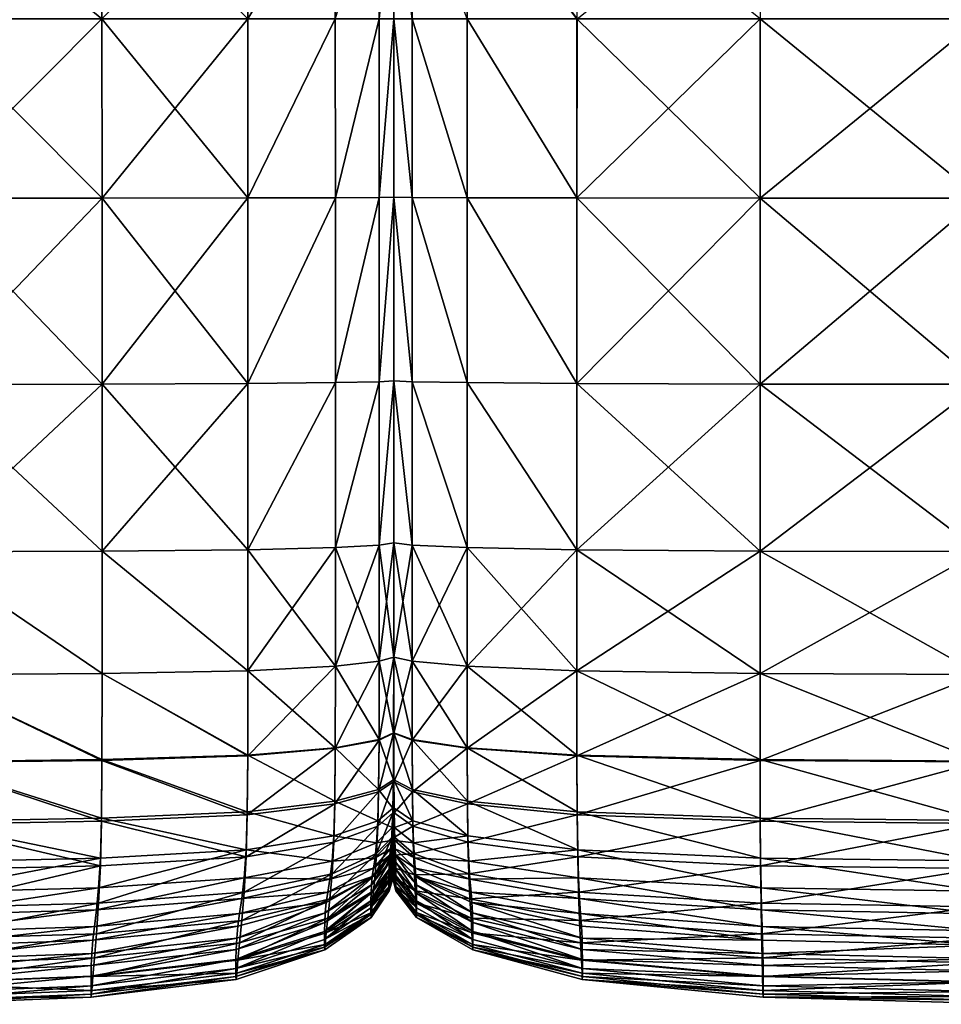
# Model space of a CAD drawing. Header units: centimetres. Extents: x -65 to 65, y -44 to 44.
# Tile 3 of 40: x -33 to -1, y -44 to -10. Entities that reach past the tile are written whole.
import ezdxf

# ---------------------------------------------------------------- set-up
doc = ezdxf.new("R2010")
doc.units = ezdxf.units.CM
doc.layers.get('0').update_dxf_attribs({"true_color": 0xc7c7c7})

msp = doc.modelspace()

# ---------------------------------------------------------------- meshes
at = {"color": 251, "true_color": 0x565656}
mesh = msp.add_polyface(dxfattribs=at)
corners = [(-36.42, -16.163, 42.977), (-36.42, -9.984, 42.697), (-42.825, -9.984, 42.615), (-36.421, -4.935, 42.005), (-42.81, -4.935, 41.93), (-36.42, -22.584, 42.892), (-42.833, -16.164, 42.892), (-25.235, -22.556, 41.93), (-25.237, -16.156, 42.005), (-30.262, -16.161, 42.697), (-30.261, -22.575, 42.615), (-30.266, -9.984, 42.429), (-25.241, -9.984, 41.763), (-30.273, -4.935, 41.763), (-25.249, -4.935, 41.164), (-36.424, -4.935, 3.189), (-36.422, -9.984, 2.987), (-42.826, -9.984, 3.008), (-36.42, -16.163, 2.905), (-42.833, -16.164, 2.926), (-25.253, -4.935, 3.435), (-25.242, -9.984, 3.261), (-30.267, -9.984, 3.067), (-30.262, -16.161, 2.987), (-25.237, -16.156, 3.189), (-30.277, -4.935, 3.261), (-30.261, -22.575, 3.008), (-25.235, -22.556, 3.208), (-36.42, -22.584, 2.926), (-22.22, -22.524, 40.789), (-20.712, -22.49, 39.534), (-20.713, -16.139, 39.58), (-22.221, -16.148, 40.85), (-20.21, -22.461, 38.508), (-20.21, -22.449, 38.051), (-20.21, -16.129, 38.079), (-20.21, -16.132, 38.541), (-20.212, -9.984, 38.434), (-20.21, -9.984, 37.99), (-20.21, -4.935, 37.768), (-20.215, -4.935, 38.167), (-20.716, -9.984, 39.432), (-22.225, -9.984, 40.653), (-20.722, -4.935, 39.066), (-22.233, -4.935, 40.165), (-20.21, -22.461, 38.508), (-20.211, -16.132, 4.199), (-20.212, -9.984, 4.231), (-20.209, -9.984, 4.36), (-20.714, -16.139, 3.896), (-20.717, -9.984, 3.94), (-20.216, -4.935, 4.308), (-20.21, -22.461, 4.207), (-20.21, -16.129, 4.334), (-20.712, -22.49, 3.907), (-22.222, -16.148, 3.526), (-22.22, -22.524, 3.541), (-22.227, -9.984, 3.584), (-22.236, -4.935, 3.726), (-20.724, -4.935, 4.046)]
mesh.append_faces([[corners[k] for k in face] for face in [(0, 1, 2), (1, 3, 4), (5, 0, 6), (7, 8, 9), (10, 9, 0), (11, 9, 8), (8, 12, 11), (13, 11, 12), (12, 14, 13), (11, 13, 3), (3, 1, 11), (9, 11, 1), (1, 0, 9), (15, 16, 17), (16, 18, 19), (20, 21, 22), (23, 22, 21), (21, 24, 23), (22, 23, 18), (18, 16, 22), (25, 22, 16), (26, 23, 24), (24, 27, 26), (28, 18, 23), (29, 30, 31), (31, 32, 29), (7, 29, 32), (32, 8, 7), (33, 34, 35), (35, 36, 33), (30, 33, 36), (36, 31, 30), (37, 38, 39), (39, 40, 37), (41, 37, 40), (37, 41, 31), (31, 36, 37), (38, 37, 36), (36, 35, 38), (42, 41, 43), (12, 42, 44), (44, 14, 12), (42, 12, 8), (8, 32, 42), (41, 42, 32), (32, 31, 41), (35, 34, 45), (46, 47, 48), (47, 46, 49), (49, 50, 47), (51, 47, 50), (52, 46, 53), (46, 52, 54), (54, 49, 46), (55, 56, 27), (27, 24, 55), (56, 55, 49), (49, 54, 56), (57, 55, 24), (24, 21, 57), (58, 57, 21), (59, 50, 57), (55, 57, 50), (50, 49, 55)]], dxfattribs={"vtx2": -1, "color": 251})
mesh = msp.add_polyface(dxfattribs=at)
corners = [(-7.589, -16.161, 2.987), (-7.59, -22.575, 3.008), (-13.9, -22.556, 3.208), (-13.898, -16.156, 3.189), (-0.018, -16.162, 2.92), (-0.018, -22.581, 2.941), (-7.584, -9.984, 3.067), (-13.892, -9.984, 3.261), (-7.575, -4.935, 3.261), (-0.016, -9.984, 3.002), (-13.891, -4.935, 41.164), (-13.897, -9.984, 41.763), (-7.589, -9.984, 42.429), (-7.59, -16.161, 42.697), (-13.899, -16.156, 42.005), (-0.019, -16.162, 42.928), (-0.019, -9.984, 42.651), (-7.586, -4.935, 41.763), (-7.59, -22.575, 42.615), (-13.9, -22.556, 41.93), (-0.018, -22.581, 42.843), (-17.686, -22.524, 3.541), (-19.579, -22.49, 3.907), (-19.577, -16.139, 3.896), (-17.684, -16.148, 3.526), (-20.21, -22.461, 4.207), (-19.579, -28.122, 3.965), (-20.21, -22.449, 4.34), (-20.21, -28.051, 4.249), (-20.21, -16.129, 4.334), (-20.209, -16.132, 4.199), (-20.206, -9.984, 4.231), (-20.209, -9.984, 4.36), (-20.208, -4.935, 4.425), (-19.572, -9.984, 3.94), (-20.2, -4.935, 4.308), (-17.677, -9.984, 3.584), (-17.665, -4.935, 3.726), (-20.21, -22.449, 38.051), (-20.21, -22.461, 38.508), (-20.21, -28.051, 38.353), (-20.21, -4.935, 37.768), (-20.21, -9.984, 37.99), (-20.208, -9.984, 38.434), (-20.21, -16.132, 38.541), (-20.21, -16.129, 38.079), (-19.578, -16.139, 39.58), (-19.576, -9.984, 39.432), (-20.206, -4.935, 38.167), (-20.21, -22.461, 38.508), (-20.21, -28.051, 38.353), (-19.579, -22.49, 39.534), (-17.685, -16.148, 40.85), (-17.686, -22.524, 40.789), (-17.682, -9.984, 40.653), (-17.676, -4.935, 40.165), (-19.571, -4.935, 39.066), (-20.211, -16.132, 4.199), (-20.21, -22.461, 4.207), (-20.21, -28.051, 4.249)]
mesh.append_faces([[corners[k] for k in face] for face in [(0, 1, 2), (2, 3, 0), (1, 0, 4), (4, 5, 1), (6, 0, 3), (3, 7, 6), (8, 6, 7), (0, 6, 9), (9, 4, 0), (10, 11, 12), (13, 12, 11), (11, 14, 13), (12, 13, 15), (15, 16, 12), (17, 12, 16), (18, 13, 14), (14, 19, 18), (13, 18, 20), (20, 15, 13), (21, 22, 23), (23, 24, 21), (2, 21, 24), (24, 3, 2), (25, 22, 26), (27, 25, 28), (25, 27, 29), (29, 30, 25), (22, 25, 30), (30, 23, 22), (31, 32, 33), (34, 31, 35), (31, 34, 23), (23, 30, 31), (32, 31, 30), (30, 29, 32), (7, 36, 37), (36, 7, 3), (3, 24, 36), (34, 36, 24), (24, 23, 34), (38, 39, 40), (41, 42, 43), (44, 43, 42), (42, 45, 44), (43, 44, 46), (46, 47, 43), (48, 43, 47), (49, 44, 45), (50, 49, 38), (44, 49, 51), (51, 46, 44), (52, 53, 19), (19, 14, 52), (53, 52, 46), (46, 51, 53), (54, 52, 14), (14, 11, 54), (55, 54, 11), (56, 47, 54), (52, 54, 47), (47, 46, 52), (32, 29, 57), (29, 27, 58), (59, 58, 27)]], dxfattribs={"vtx2": -1, "color": 251})
mesh = msp.add_polyface(dxfattribs=at)
corners = [(-42.836, -28.366, 3.05), (-36.42, -28.358, 3.035), (-36.42, -32.596, 3.216), (-42.836, -32.612, 3.226), (-36.424, -35.595, 3.471), (-30.261, -32.549, 3.289), (-30.261, -28.334, 3.113), (-25.235, -32.455, 3.461), (-25.235, -28.287, 3.303), (-25.242, -35.364, 3.687), (-30.267, -35.518, 3.537), (-36.42, -28.358, 42.492), (-36.42, -22.584, 42.892), (-42.836, -22.587, 42.813), (-30.261, -22.575, 42.615), (-30.261, -28.334, 42.227), (-25.235, -28.287, 41.581), (-25.235, -22.556, 41.93), (-30.262, -16.161, 42.697), (-36.42, -16.163, 42.977), (-36.42, -16.163, 2.905), (-36.42, -22.584, 2.926), (-42.836, -22.587, 2.945), (-30.261, -22.575, 3.008), (-25.235, -22.556, 3.208), (-30.262, -16.161, 2.987), (-36.424, -35.621, 40.902), (-36.42, -32.596, 41.824), (-42.836, -32.612, 41.779), (-42.836, -28.366, 42.425), (-25.242, -35.388, 40.188), (-25.235, -32.455, 41), (-30.261, -32.549, 41.581), (-30.267, -35.544, 40.687), (-20.21, -31.983, 38.094), (-20.21, -31.92, 37.707), (-20.211, -34.505, 37.361), (-22.22, -32.297, 3.747), (-22.22, -28.209, 3.618), (-20.712, -32.124, 4.062), (-20.712, -28.122, 3.965), (-20.717, -34.824, 4.213), (-22.226, -35.107, 3.937), (-20.21, -31.983, 4.32), (-20.21, -28.051, 4.249), (-20.21, -31.92, 4.434), (-20.211, -34.49, 4.538), (-20.213, -34.593, 4.438), (-22.22, -22.524, 40.789), (-22.22, -28.209, 40.505), (-20.712, -22.49, 39.534), (-20.712, -28.122, 39.321), (-20.21, -22.461, 38.508), (-20.21, -28.051, 38.353), (-20.21, -22.461, 4.207), (-20.712, -22.49, 3.907), (-22.22, -22.524, 3.541), (-20.712, -32.124, 38.966), (-20.21, -31.983, 38.094), (-20.717, -34.843, 38.442), (-20.213, -34.609, 37.693), (-22.22, -32.297, 40.031), (-22.226, -35.129, 39.357)]
mesh.append_faces([[corners[k] for k in face] for face in [(0, 1, 2), (3, 2, 4), (5, 2, 1), (1, 6, 5), (7, 5, 6), (6, 8, 7), (5, 7, 9), (2, 5, 10), (11, 12, 13), (14, 15, 16), (16, 17, 14), (18, 14, 17), (19, 12, 14), (15, 14, 12), (12, 11, 15), (20, 21, 22), (21, 1, 0), (6, 23, 24), (24, 8, 6), (23, 6, 1), (1, 21, 23), (25, 23, 21), (26, 27, 28), (27, 11, 29), (30, 31, 32), (15, 32, 31), (31, 16, 15), (32, 15, 11), (11, 27, 32), (33, 32, 27), (34, 35, 36), (37, 7, 8), (8, 38, 37), (39, 37, 38), (38, 40, 39), (37, 39, 41), (7, 37, 42), (43, 39, 40), (40, 44, 43), (43, 45, 46), (39, 43, 47), (48, 17, 16), (16, 49, 48), (50, 48, 49), (49, 51, 50), (52, 50, 51), (51, 53, 52), (54, 44, 40), (40, 55, 54), (56, 38, 8), (8, 24, 56), (38, 56, 55), (55, 40, 38), (57, 58, 53), (53, 51, 57), (58, 57, 59), (35, 58, 60), (61, 57, 51), (51, 49, 61), (31, 61, 49), (49, 16, 31), (61, 31, 30), (57, 61, 62)]], dxfattribs={"vtx2": -1, "color": 251})
mesh = msp.add_polyface(dxfattribs=at)
corners = [(-7.59, -22.575, 3.008), (-7.59, -28.334, 3.113), (-13.9, -28.287, 3.303), (-13.9, -22.556, 3.208), (-0.018, -22.581, 2.941), (-0.018, -28.35, 3.05), (-7.59, -32.549, 41.581), (-0.018, -32.581, 41.775), (-0.018, -28.35, 42.442), (-7.59, -28.334, 42.227), (-13.9, -32.455, 41), (-13.9, -28.287, 41.581), (-13.897, -35.388, 40.188), (-7.589, -35.544, 40.687), (-7.59, -32.549, 3.289), (-13.9, -32.455, 3.461), (-0.018, -32.581, 3.232), (-0.018, -35.569, 3.487), (-7.589, -35.518, 3.537), (-7.59, -22.575, 42.615), (-13.9, -22.556, 41.93), (-0.018, -22.581, 42.843), (-17.686, -22.524, 3.541), (-17.686, -28.209, 3.618), (-19.579, -22.49, 3.907), (-19.579, -28.122, 3.965), (-20.21, -28.051, 4.249), (-20.21, -22.461, 4.207), (-20.21, -28.02, 4.376), (-20.21, -22.449, 4.34), (-17.686, -32.297, 40.031), (-17.686, -28.209, 40.505), (-19.579, -32.124, 38.966), (-19.579, -28.122, 39.321), (-19.576, -34.843, 38.442), (-17.683, -35.129, 39.357), (-20.21, -31.983, 38.094), (-20.21, -28.051, 38.353), (-20.21, -31.92, 37.707), (-20.21, -28.02, 37.922), (-20.209, -34.609, 37.693), (-20.21, -31.92, 4.434), (-20.21, -31.983, 4.32), (-20.21, -28.051, 4.249), (-20.21, -28.051, 38.353), (-20.21, -22.449, 38.051), (-20.21, -31.983, 4.32), (-19.579, -32.124, 4.062), (-19.576, -34.824, 4.213), (-20.209, -34.593, 4.438), (-20.211, -34.49, 4.538), (-17.686, -32.297, 3.747), (-13.897, -35.364, 3.687), (-17.683, -35.107, 3.937), (-20.21, -22.461, 38.508), (-19.579, -22.49, 39.534), (-17.686, -22.524, 40.789), (-20.21, -31.983, 38.094)]
mesh.append_faces([[corners[k] for k in face] for face in [(0, 1, 2), (2, 3, 0), (1, 0, 4), (4, 5, 1), (6, 7, 8), (8, 9, 6), (10, 6, 9), (9, 11, 10), (6, 10, 12), (7, 6, 13), (14, 15, 2), (2, 1, 14), (16, 14, 1), (1, 5, 16), (14, 16, 17), (15, 14, 18), (9, 19, 20), (20, 11, 9), (19, 9, 8), (8, 21, 19), (22, 3, 2), (2, 23, 22), (24, 22, 23), (23, 25, 24), (25, 26, 27), (26, 28, 29), (30, 10, 11), (11, 31, 30), (32, 30, 31), (31, 33, 32), (30, 32, 34), (10, 30, 35), (36, 32, 33), (33, 37, 36), (38, 36, 37), (37, 39, 38), (32, 36, 40), (41, 42, 43), (43, 28, 41), (44, 39, 45), (46, 41, 28), (28, 26, 46), (47, 46, 26), (26, 25, 47), (46, 47, 48), (41, 46, 49), (49, 50, 41), (51, 47, 25), (25, 23, 51), (15, 51, 23), (23, 2, 15), (51, 15, 52), (47, 51, 53), (45, 39, 37), (54, 37, 33), (33, 55, 54), (56, 31, 11), (11, 20, 56), (31, 56, 55), (55, 33, 31), (29, 28, 43), (57, 38, 39), (39, 44, 57)]], dxfattribs={"vtx2": -1, "color": 251})
mesh = msp.add_polyface(dxfattribs=at)
corners = [(-20.717, -34.824, 4.213), (-22.226, -35.107, 3.937), (-22.22, -32.297, 3.747), (-20.213, -34.593, 4.438), (-20.712, -32.124, 4.062), (-20.22, -36.219, 4.624), (-20.212, -36.072, 4.71), (-20.216, -37.006, 4.97), (-20.236, -37.197, 4.899), (-20.73, -36.549, 4.433), (-20.757, -37.626, 4.738), (-22.244, -36.953, 4.199), (-22.279, -38.151, 4.541), (-25.261, -37.32, 3.986), (-25.242, -35.364, 3.687), (-20.324, -39.266, 32.347), (-20.236, -38.923, 32.285), (-20.229, -38.509, 33.816), (-20.293, -38.81, 33.919), (-20.262, -38.187, 35.24), (-20.222, -37.934, 35.087), (-20.216, -37.156, 36.095), (-20.236, -37.358, 36.306), (-20.802, -38.756, 35.585), (-20.757, -37.813, 36.778), (-20.855, -39.487, 34.152), (-22.337, -39.452, 36.007), (-22.279, -38.368, 37.356), (-25.3, -38.628, 4.362), (-22.337, -39.018, 4.973), (-20.802, -38.383, 5.142), (-20.855, -38.902, 5.665), (-20.262, -37.864, 5.281), (-20.222, -37.633, 5.342), (-20.229, -38.036, 5.84), (-20.293, -38.302, 5.786), (-20.324, -38.592, 6.431), (-20.236, -38.294, 6.478), (-20.242, -38.489, 7.271), (-20.349, -38.815, 7.232), (-20.909, -39.263, 6.326), (-25.3, -38.873, 37.881), (-22.244, -37.04, 38.469), (-20.73, -36.624, 37.721), (-20.717, -34.843, 38.442), (-22.226, -35.129, 39.357), (-25.261, -37.418, 39.148), (-20.22, -36.283, 37.11), (-20.212, -36.132, 36.838), (-20.211, -34.505, 37.361), (-20.213, -34.609, 37.693), (-20.21, -31.983, 38.094), (-25.242, -35.388, 40.188), (-22.22, -32.297, 40.031), (-20.712, -32.124, 38.966), (-20.365, -39.052, 8.203), (-20.246, -38.702, 8.234)]
mesh.append_faces([[corners[k] for k in face] for face in [(0, 1, 2), (3, 0, 4), (5, 6, 7), (7, 8, 5), (9, 5, 8), (8, 10, 9), (5, 9, 0), (0, 3, 5), (6, 5, 3), (11, 9, 10), (10, 12, 11), (13, 11, 12), (14, 1, 11), (9, 11, 1), (1, 0, 9), (15, 16, 17), (17, 18, 15), (19, 20, 21), (21, 22, 19), (23, 19, 22), (22, 24, 23), (19, 23, 25), (25, 18, 19), (20, 19, 18), (18, 17, 20), (26, 23, 24), (24, 27, 26), (28, 12, 29), (30, 29, 12), (12, 10, 30), (29, 30, 31), (32, 30, 10), (10, 8, 32), (33, 32, 8), (8, 7, 33), (32, 33, 34), (34, 35, 32), (30, 32, 35), (35, 31, 30), (36, 37, 38), (38, 39, 36), (40, 36, 39), (36, 40, 31), (31, 35, 36), (37, 36, 35), (35, 34, 37), (41, 27, 42), (43, 42, 27), (27, 24, 43), (42, 43, 44), (44, 45, 42), (46, 42, 45), (47, 43, 24), (24, 22, 47), (48, 47, 22), (22, 21, 48), (49, 50, 47), (43, 47, 50), (50, 44, 43), (44, 50, 51), (52, 45, 53), (45, 44, 54), (55, 39, 38), (38, 56, 55)]], dxfattribs={"vtx2": -1, "color": 251})
mesh = msp.add_polyface(dxfattribs=at)
corners = [(-19.576, -34.843, 38.442), (-17.683, -35.129, 39.357), (-17.686, -32.297, 40.031), (-20.211, -34.505, 37.361), (-20.209, -34.609, 37.693), (-20.21, -31.983, 38.094), (-19.579, -32.124, 38.966), (-20.205, -36.283, 37.11), (-20.212, -36.132, 36.838), (-20.216, -37.156, 36.095), (-20.198, -37.358, 36.306), (-19.569, -36.624, 37.721), (-19.554, -37.813, 36.778), (-17.673, -37.04, 38.469), (-17.655, -38.368, 37.356), (-20.14, -39.052, 8.203), (-20.246, -38.702, 8.234), (-20.242, -38.489, 7.271), (-20.147, -38.815, 7.232), (-20.137, -39.291, 9.378), (-20.247, -38.921, 9.4), (-20.211, -34.49, 4.538), (-20.213, -34.593, 4.438), (-20.21, -31.983, 4.32), (-20.212, -36.072, 4.71), (-19.53, -38.756, 35.585), (-17.623, -39.452, 36.007), (-20.187, -38.187, 35.24), (-20.222, -37.934, 35.087), (-20.229, -38.509, 33.816), (-20.173, -38.81, 33.919), (-20.236, -38.923, 32.285), (-19.569, -36.549, 4.433), (-17.673, -36.953, 4.199), (-17.655, -38.151, 4.541), (-19.554, -37.626, 4.738), (-19.576, -34.824, 4.213), (-17.683, -35.107, 3.937), (-20.205, -36.219, 4.624), (-20.198, -37.197, 4.899), (-20.216, -37.006, 4.97), (-20.209, -34.593, 4.438), (-20.21, -31.983, 4.32), (-19.579, -32.124, 4.062), (-20.22, -36.283, 37.11), (-20.213, -34.609, 37.693), (-20.21, -31.92, 37.707), (-20.159, -38.592, 6.431), (-20.236, -38.294, 6.478), (-20.173, -38.302, 5.786), (-20.229, -38.036, 5.84), (-19.5, -38.902, 5.665), (-19.47, -39.263, 6.326), (-20.187, -37.864, 5.281), (-20.222, -37.633, 5.342), (-19.53, -38.383, 5.142), (-17.623, -39.018, 4.973)]
mesh.append_faces([[corners[k] for k in face] for face in [(0, 1, 2), (3, 4, 5), (4, 0, 6), (7, 8, 9), (9, 10, 7), (11, 7, 10), (10, 12, 11), (7, 11, 0), (0, 4, 7), (8, 7, 4), (4, 3, 8), (13, 11, 12), (12, 14, 13), (11, 13, 1), (1, 0, 11), (15, 16, 17), (17, 18, 15), (19, 20, 16), (21, 22, 23), (22, 21, 24), (25, 26, 14), (14, 12, 25), (27, 25, 12), (12, 10, 27), (28, 27, 10), (10, 9, 28), (27, 28, 29), (29, 30, 27), (25, 27, 30), (30, 29, 31), (32, 33, 34), (34, 35, 32), (33, 32, 36), (36, 37, 33), (38, 32, 35), (35, 39, 38), (24, 38, 39), (39, 40, 24), (38, 24, 21), (21, 41, 38), (32, 38, 41), (41, 36, 32), (36, 41, 42), (37, 36, 43), (44, 8, 3), (45, 3, 46), (47, 18, 17), (17, 48, 47), (49, 47, 48), (48, 50, 49), (47, 49, 51), (51, 52, 47), (18, 47, 52), (53, 49, 50), (50, 54, 53), (39, 53, 54), (54, 40, 39), (53, 39, 35), (35, 55, 53), (49, 53, 55), (55, 51, 49), (51, 55, 56), (34, 56, 55), (55, 35, 34)]], dxfattribs={"vtx2": -1, "color": 251})
mesh = msp.add_polyface(dxfattribs=at)
corners = [(-30.284, -37.54, 3.858), (-25.261, -37.32, 3.986), (-25.3, -38.628, 4.362), (-30.319, -38.915, 4.254), (-30.267, -35.518, 3.537), (-25.242, -35.364, 3.687), (-30.261, -32.549, 3.289), (-30.378, -40.463, 36.62), (-25.364, -40.084, 36.39), (-25.3, -38.873, 37.881), (-30.319, -39.176, 38.196), (-30.448, -41.519, 34.849), (-25.442, -41.067, 34.694), (-30.577, -42.999, 30.212), (-25.584, -42.434, 30.164), (-25.519, -41.84, 32.814), (-30.519, -42.354, 32.907), (-25.642, -43.1, 21.501), (-25.622, -42.883, 26.161), (-30.613, -43.48, 26.183), (-25.584, -41.258, 6.933), (-25.622, -41.673, 7.969), (-30.613, -42.197, 7.922), (-25.642, -42.06, 9.213), (-30.63, -42.614, 9.18), (-25.648, -42.406, 10.689), (-30.636, -42.984, 10.67), (-25.648, -42.717, 13.034), (-30.636, -43.313, 13.026), (-30.284, -37.645, 39.555), (-25.261, -37.418, 39.148), (-30.267, -35.544, 40.687), (-25.242, -35.388, 40.188), (-30.261, -32.549, 41.581), (-22.226, -35.107, 3.937), (-25.235, -32.455, 3.461), (-22.279, -38.151, 4.541), (-22.244, -36.953, 4.199), (-22.478, -40.982, 32.658), (-22.537, -41.493, 30.084), (-22.408, -40.315, 34.436), (-22.337, -39.452, 36.007), (-22.279, -38.368, 37.356), (-22.595, -41.98, 16.883), (-25.648, -42.996, 16.882), (-22.595, -41.724, 13.049), (-22.59, -42.079, 21.487), (-22.337, -39.018, 4.973), (-25.364, -39.595, 4.819), (-22.408, -39.635, 5.518), (-25.442, -40.301, 5.383), (-25.519, -40.828, 6.08), (-22.478, -40.083, 6.197), (-22.537, -40.444, 7.033), (-22.244, -37.04, 38.469), (-22.226, -35.129, 39.357), (-30.378, -39.941, 4.727), (-30.448, -40.701, 5.303), (-30.519, -41.275, 6.009), (-30.577, -41.747, 6.873), (-22.595, -41.444, 10.723), (-22.59, -41.137, 9.268), (-22.572, -40.799, 8.047), (-30.636, -43.606, 16.882), (-30.63, -43.712, 21.51), (-22.572, -41.887, 26.124)]
mesh.append_faces([[corners[k] for k in face] for face in [(0, 1, 2), (2, 3, 0), (1, 0, 4), (4, 5, 1), (5, 4, 6), (7, 8, 9), (9, 10, 7), (11, 12, 8), (13, 14, 15), (16, 15, 12), (17, 18, 19), (18, 14, 13), (20, 21, 22), (21, 23, 24), (23, 25, 26), (25, 27, 28), (29, 10, 9), (9, 30, 29), (31, 29, 30), (30, 32, 31), (33, 31, 32), (34, 5, 35), (36, 2, 1), (37, 1, 5), (38, 15, 14), (14, 39, 38), (15, 38, 40), (40, 12, 15), (8, 41, 42), (42, 9, 8), (41, 8, 12), (12, 40, 41), (43, 44, 27), (27, 45, 43), (44, 43, 46), (46, 17, 44), (47, 48, 2), (48, 47, 49), (49, 50, 48), (51, 52, 53), (53, 20, 51), (52, 51, 50), (50, 49, 52), (54, 30, 9), (55, 32, 30), (56, 3, 2), (2, 48, 56), (48, 50, 57), (50, 51, 58), (51, 20, 59), (60, 45, 27), (27, 25, 60), (61, 60, 25), (25, 23, 61), (62, 61, 23), (23, 21, 62), (53, 62, 21), (21, 20, 53), (27, 44, 63), (44, 17, 64), (65, 39, 14), (14, 18, 65), (46, 65, 18), (18, 17, 46)]], dxfattribs={"vtx2": -1, "color": 251})
mesh = msp.add_polyface(dxfattribs=at)
corners = [(-7.583, -37.645, 39.555), (-13.888, -37.418, 39.148), (-13.871, -38.873, 37.881), (-7.589, -35.544, 40.687), (-13.897, -35.388, 40.188), (-7.556, -39.941, 4.727), (-13.841, -39.595, 4.819), (-13.871, -38.628, 4.362), (-7.536, -40.701, 5.303), (-13.806, -40.301, 5.383), (-7.499, -41.747, 6.873), (-13.741, -41.258, 6.933), (-13.771, -40.828, 6.08), (-7.516, -41.275, 6.009), (-7.573, -39.176, 38.196), (-13.841, -40.084, 36.39), (-7.556, -40.463, 36.62), (-13.806, -41.067, 34.694), (-7.516, -42.354, 32.907), (-13.771, -41.84, 32.814), (-13.741, -42.434, 30.164), (-7.536, -41.519, 34.849), (-7.499, -42.999, 30.212), (-13.723, -42.883, 26.161), (-7.489, -43.48, 26.183), (-13.715, -43.1, 21.501), (-7.573, -38.915, 4.254), (-13.888, -37.32, 3.986), (-7.583, -37.54, 3.858), (-13.897, -35.364, 3.687), (-7.589, -35.518, 3.537), (-13.9, -32.455, 3.461), (-17.683, -35.129, 39.357), (-13.9, -32.455, 41), (-17.673, -37.04, 38.469), (-17.655, -38.368, 37.356), (-17.485, -41.444, 10.723), (-13.712, -42.406, 10.689), (-13.712, -42.717, 13.034), (-17.485, -41.724, 13.049), (-19.421, -40.385, 10.759), (-17.489, -41.137, 9.268), (-13.715, -42.06, 9.213), (-13.723, -41.673, 7.969), (-17.498, -40.799, 8.047), (-17.517, -40.444, 7.033), (-17.623, -39.452, 36.007), (-17.586, -40.315, 34.436), (-17.548, -40.982, 32.658), (-17.517, -41.493, 30.084), (-17.498, -41.887, 26.124), (-17.489, -42.079, 21.487), (-17.673, -36.953, 4.199), (-17.655, -38.151, 4.541), (-17.683, -35.107, 3.937), (-17.686, -32.297, 3.747), (-7.482, -42.984, 10.67), (-7.483, -42.614, 9.18), (-7.489, -42.197, 7.922), (-17.623, -39.018, 4.973), (-17.586, -39.635, 5.518), (-17.548, -40.083, 6.197), (-13.712, -42.996, 16.882), (-7.482, -43.606, 16.882), (-17.485, -41.98, 16.883), (-19.421, -40.862, 16.883)]
mesh.append_faces([[corners[k] for k in face] for face in [(0, 1, 2), (3, 4, 1), (5, 6, 7), (8, 9, 6), (10, 11, 12), (13, 12, 9), (14, 2, 15), (16, 15, 17), (18, 19, 20), (21, 17, 19), (22, 20, 23), (24, 23, 25), (26, 7, 27), (28, 27, 29), (30, 29, 31), (32, 4, 33), (1, 34, 35), (35, 2, 1), (34, 1, 4), (4, 32, 34), (36, 37, 38), (38, 39, 36), (40, 36, 39), (37, 36, 41), (41, 42, 37), (43, 44, 45), (45, 11, 43), (44, 43, 42), (42, 41, 44), (46, 15, 2), (2, 35, 46), (15, 46, 47), (47, 17, 15), (19, 48, 49), (49, 20, 19), (48, 19, 17), (17, 47, 48), (50, 23, 20), (20, 49, 50), (23, 50, 51), (51, 25, 23), (52, 27, 7), (7, 53, 52), (27, 52, 54), (54, 29, 27), (29, 54, 55), (38, 37, 56), (37, 42, 57), (42, 43, 58), (43, 11, 10), (59, 53, 7), (7, 6, 59), (60, 59, 6), (6, 9, 60), (61, 60, 9), (9, 12, 61), (45, 61, 12), (12, 11, 45), (25, 62, 63), (64, 39, 38), (38, 62, 64), (51, 64, 62), (62, 25, 51), (39, 64, 65)]], dxfattribs={"vtx2": -1, "color": 251})
mesh = msp.add_polyface(dxfattribs=at)
corners = [(-13.871, -38.873, 37.881), (-7.573, -39.176, 38.196), (-7.583, -37.645, 39.555), (-0.019, -37.72, 39.691), (-0.019, -39.277, 38.301), (-0.018, -35.596, 40.854), (-7.589, -35.544, 40.687), (-13.888, -37.418, 39.148), (-13.897, -35.388, 40.188), (-7.59, -32.549, 41.581), (-0.018, -32.581, 41.775), (-13.871, -38.628, 4.362), (-7.573, -38.915, 4.254), (-7.556, -39.941, 4.727), (-0.02, -40.056, 4.696), (-0.019, -39.01, 4.218), (-0.021, -40.834, 5.276), (-7.536, -40.701, 5.303), (-13.841, -39.595, 4.819), (-7.516, -41.275, 6.009), (-0.022, -41.425, 5.986), (-0.023, -41.91, 6.853), (-7.499, -41.747, 6.873), (-13.771, -40.828, 6.08), (-13.806, -40.301, 5.383), (-7.556, -40.463, 36.62), (-0.02, -40.59, 36.697), (-13.841, -40.084, 36.39), (-13.806, -41.067, 34.694), (-7.536, -41.519, 34.849), (-0.021, -41.669, 34.901), (-13.741, -42.434, 30.164), (-7.499, -42.999, 30.212), (-7.516, -42.354, 32.907), (-0.022, -42.526, 32.938), (-0.023, -43.187, 30.228), (-13.771, -41.84, 32.814), (-7.489, -43.48, 26.183), (-0.023, -43.68, 26.191), (-13.723, -42.883, 26.161), (-13.715, -43.1, 21.501), (-7.483, -43.712, 21.51), (-0.023, -43.916, 21.513), (-7.583, -37.54, 3.858), (-0.019, -37.614, 3.815), (-13.888, -37.32, 3.986), (-13.897, -35.364, 3.687), (-7.589, -35.518, 3.537), (-0.018, -35.569, 3.487), (-7.59, -32.549, 3.289), (-7.482, -42.984, 10.67), (-7.482, -43.313, 13.026), (-13.712, -42.717, 13.034), (-7.483, -42.614, 9.18), (-13.712, -42.406, 10.689), (-0.023, -42.798, 9.169), (-0.023, -43.177, 10.663), (-0.023, -43.512, 13.023), (-7.489, -42.197, 7.922), (-13.715, -42.06, 9.213), (-13.723, -41.673, 7.969), (-0.023, -42.372, 7.907), (-7.482, -43.606, 16.882), (-13.712, -42.996, 16.882), (-0.023, -43.81, 16.882)]
mesh.append_faces([[corners[k] for k in face] for face in [(0, 1, 2), (3, 2, 1), (1, 4, 3), (2, 3, 5), (5, 6, 2), (7, 2, 6), (8, 6, 9), (6, 5, 10), (11, 12, 13), (14, 13, 12), (12, 15, 14), (13, 14, 16), (16, 17, 13), (18, 13, 17), (19, 20, 21), (21, 22, 19), (23, 19, 22), (24, 17, 19), (20, 19, 17), (17, 16, 20), (25, 26, 4), (4, 1, 25), (27, 25, 1), (28, 29, 25), (26, 25, 29), (29, 30, 26), (31, 32, 33), (34, 33, 32), (32, 35, 34), (33, 34, 30), (30, 29, 33), (36, 33, 29), (37, 38, 35), (35, 32, 37), (39, 37, 32), (40, 41, 37), (38, 37, 41), (41, 42, 38), (43, 44, 15), (15, 12, 43), (45, 43, 12), (46, 47, 43), (44, 43, 47), (47, 48, 44), (48, 47, 49), (50, 51, 52), (53, 50, 54), (50, 53, 55), (55, 56, 50), (51, 50, 56), (56, 57, 51), (58, 53, 59), (22, 58, 60), (58, 22, 21), (21, 61, 58), (53, 58, 61), (61, 55, 53), (62, 41, 40), (51, 62, 63), (63, 52, 51), (62, 51, 57), (57, 64, 62), (41, 62, 64), (64, 42, 41)]], dxfattribs={"vtx2": -1, "color": 251})
mesh = msp.add_polyface(dxfattribs=at)
corners = [(-36.438, -37.648, 3.8), (-30.284, -37.54, 3.858), (-30.319, -38.915, 4.254), (-36.465, -39.053, 4.203), (-36.424, -35.595, 3.471), (-30.267, -35.518, 3.537), (-42.847, -37.679, 3.796), (-42.839, -35.619, 3.474), (-36.42, -32.596, 3.216), (-36.511, -40.634, 36.731), (-30.378, -40.463, 36.62), (-30.319, -39.176, 38.196), (-36.465, -39.318, 38.343), (-36.565, -41.714, 34.926), (-30.448, -41.519, 34.849), (-25.364, -40.084, 36.39), (-42.894, -40.64, 36.756), (-42.929, -41.698, 34.948), (-30.519, -42.354, 32.907), (-36.62, -42.569, 32.954), (-36.665, -43.228, 30.236), (-30.577, -42.999, 30.212), (-25.519, -41.84, 32.814), (-25.442, -41.067, 34.694), (-30.613, -43.48, 26.183), (-30.63, -43.712, 21.51), (-25.642, -43.1, 21.501), (-25.622, -42.883, 26.161), (-36.692, -43.718, 26.194), (-36.706, -43.954, 21.514), (-30.613, -42.197, 7.922), (-30.577, -41.747, 6.873), (-25.584, -41.258, 6.933), (-30.63, -42.614, 9.18), (-25.622, -41.673, 7.969), (-36.706, -42.844, 9.163), (-36.692, -42.419, 7.899), (-36.665, -41.959, 6.844), (-30.636, -42.984, 10.67), (-25.642, -42.06, 9.213), (-30.636, -43.313, 13.026), (-25.648, -42.406, 10.689), (-36.711, -43.553, 13.021), (-36.711, -43.22, 10.66), (-36.438, -37.754, 39.738), (-42.847, -37.781, 39.741), (-36.424, -35.621, 40.902), (-42.839, -35.644, 40.882), (-30.284, -37.645, 39.555), (-30.267, -35.544, 40.687), (-36.42, -32.596, 41.824), (-36.511, -40.104, 4.682), (-42.894, -40.13, 4.67), (-30.448, -40.701, 5.303), (-30.378, -39.941, 4.727), (-25.364, -39.595, 4.819), (-36.565, -40.883, 5.263), (-30.519, -41.275, 6.009), (-25.442, -40.301, 5.383), (-25.519, -40.828, 6.08), (-36.62, -41.474, 5.974), (-30.636, -43.606, 16.882), (-25.648, -42.717, 13.034), (-25.648, -42.996, 16.882), (-36.711, -43.848, 16.881)]
mesh.append_faces([[corners[k] for k in face] for face in [(0, 1, 2), (2, 3, 0), (1, 0, 4), (4, 5, 1), (6, 0, 3), (7, 4, 0), (5, 4, 8), (9, 10, 11), (11, 12, 9), (10, 9, 13), (13, 14, 10), (15, 10, 14), (16, 9, 12), (17, 13, 9), (18, 19, 20), (20, 21, 18), (22, 18, 21), (23, 14, 18), (19, 18, 14), (14, 13, 19), (24, 25, 26), (21, 24, 27), (24, 21, 20), (20, 28, 24), (25, 24, 28), (28, 29, 25), (30, 31, 32), (33, 30, 34), (30, 33, 35), (35, 36, 30), (31, 30, 36), (36, 37, 31), (38, 33, 39), (40, 38, 41), (38, 40, 42), (42, 43, 38), (33, 38, 43), (43, 35, 33), (12, 44, 45), (44, 46, 47), (48, 49, 46), (46, 44, 48), (11, 48, 44), (44, 12, 11), (50, 46, 49), (3, 51, 52), (53, 54, 55), (54, 53, 56), (56, 51, 54), (2, 54, 51), (51, 3, 2), (57, 53, 58), (31, 57, 59), (57, 31, 37), (37, 60, 57), (53, 57, 60), (60, 56, 53), (61, 40, 62), (25, 61, 63), (61, 25, 29), (29, 64, 61), (40, 61, 64), (64, 42, 40)]], dxfattribs={"vtx2": -1, "color": 251})
mesh = msp.add_polyface(dxfattribs=at)
corners = [(-20.909, -40.038, 32.487), (-22.478, -40.982, 32.658), (-22.537, -41.493, 30.084), (-20.953, -40.458, 29.996), (-20.855, -39.487, 34.152), (-22.408, -40.315, 34.436), (-20.324, -39.266, 32.347), (-20.349, -39.611, 29.924), (-20.236, -38.923, 32.285), (-20.242, -39.234, 29.892), (-20.293, -38.81, 33.919), (-20.802, -38.756, 35.585), (-22.337, -39.452, 36.007), (-20.998, -40.862, 16.883), (-22.595, -41.98, 16.883), (-22.595, -41.724, 13.049), (-20.998, -40.631, 13.065), (-20.993, -40.956, 21.471), (-22.59, -42.079, 21.487), (-20.375, -39.947, 16.884), (-20.375, -39.736, 13.077), (-20.248, -39.54, 16.884), (-20.248, -39.339, 13.083), (-20.247, -39.629, 21.452), (-20.373, -40.037, 21.458), (-20.855, -38.902, 5.665), (-22.408, -39.635, 5.518), (-22.337, -39.018, 4.973), (-20.349, -38.815, 7.232), (-20.953, -39.548, 7.142), (-20.909, -39.263, 6.326), (-22.478, -40.083, 6.197), (-22.537, -40.444, 7.033), (-20.373, -39.291, 9.378), (-20.365, -39.052, 8.203), (-20.246, -38.702, 8.234), (-20.247, -38.921, 9.4), (-20.993, -40.121, 9.328), (-20.98, -39.838, 8.133), (-20.375, -39.518, 10.789), (-20.248, -39.133, 10.802), (-20.998, -40.385, 10.759), (-22.595, -41.444, 10.723), (-22.59, -41.137, 9.268), (-22.572, -40.799, 8.047), (-20.365, -39.896, 26.049), (-20.246, -39.498, 26.035), (-20.98, -40.792, 26.083), (-22.572, -41.887, 26.124)]
mesh.append_faces([[corners[k] for k in face] for face in [(0, 1, 2), (2, 3, 0), (1, 0, 4), (4, 5, 1), (6, 0, 3), (3, 7, 6), (8, 6, 7), (7, 9, 8), (0, 6, 10), (10, 4, 0), (11, 12, 5), (5, 4, 11), (13, 14, 15), (15, 16, 13), (14, 13, 17), (17, 18, 14), (19, 13, 16), (16, 20, 19), (21, 19, 20), (20, 22, 21), (19, 21, 23), (23, 24, 19), (13, 19, 24), (24, 17, 13), (25, 26, 27), (28, 29, 30), (31, 30, 29), (29, 32, 31), (30, 31, 26), (26, 25, 30), (33, 34, 35), (35, 36, 33), (34, 33, 37), (37, 38, 34), (28, 34, 38), (38, 29, 28), (39, 33, 36), (36, 40, 39), (20, 39, 40), (40, 22, 20), (39, 20, 16), (16, 41, 39), (33, 39, 41), (41, 37, 33), (42, 43, 37), (37, 41, 42), (15, 42, 41), (41, 16, 15), (44, 32, 29), (29, 38, 44), (43, 44, 38), (38, 37, 43), (45, 24, 23), (23, 46, 45), (7, 45, 46), (46, 9, 7), (45, 7, 3), (3, 47, 45), (24, 45, 47), (47, 17, 24), (48, 18, 17), (17, 47, 48), (2, 48, 47), (47, 3, 2)]], dxfattribs={"vtx2": -1, "color": 251})
mesh = msp.add_polyface(dxfattribs=at)
corners = [(-17.485, -41.724, 13.049), (-19.421, -40.631, 13.065), (-19.421, -40.385, 10.759), (-17.485, -41.444, 10.723), (-19.423, -40.121, 9.328), (-17.489, -41.137, 9.268), (-20.136, -39.518, 10.789), (-20.136, -39.736, 13.077), (-20.248, -39.133, 10.802), (-20.248, -39.339, 13.083), (-20.247, -38.921, 9.4), (-20.137, -39.291, 9.378), (-19.431, -39.838, 8.133), (-20.14, -39.052, 8.203), (-20.147, -38.815, 7.232), (-19.446, -39.548, 7.142), (-20.246, -38.702, 8.234), (-17.498, -40.799, 8.047), (-17.517, -40.444, 7.033), (-17.623, -39.452, 36.007), (-19.53, -38.756, 35.585), (-19.5, -39.487, 34.152), (-17.586, -40.315, 34.436), (-20.173, -38.81, 33.919), (-20.159, -39.266, 32.347), (-20.236, -38.923, 32.285), (-20.242, -39.234, 29.892), (-20.147, -39.611, 29.924), (-19.47, -40.038, 32.487), (-19.446, -40.458, 29.996), (-17.548, -40.982, 32.658), (-17.517, -41.493, 30.084), (-19.431, -40.792, 26.083), (-17.498, -41.887, 26.124), (-19.423, -40.956, 21.471), (-17.489, -42.079, 21.487), (-20.14, -39.896, 26.049), (-20.246, -39.498, 26.035), (-20.247, -39.629, 21.452), (-20.137, -40.037, 21.458), (-19.47, -39.263, 6.326), (-17.623, -39.018, 4.973), (-17.586, -39.635, 5.518), (-19.5, -38.902, 5.665), (-17.548, -40.083, 6.197), (-20.136, -39.947, 16.884), (-20.248, -39.54, 16.884), (-19.421, -40.862, 16.883), (-17.485, -41.98, 16.883)]
mesh.append_faces([[corners[k] for k in face] for face in [(0, 1, 2), (3, 2, 4), (4, 5, 3), (6, 2, 1), (1, 7, 6), (8, 6, 7), (7, 9, 8), (6, 8, 10), (10, 11, 6), (2, 6, 11), (11, 4, 2), (12, 13, 14), (14, 15, 12), (13, 12, 4), (4, 11, 13), (16, 13, 11), (17, 12, 15), (15, 18, 17), (12, 17, 5), (5, 4, 12), (19, 20, 21), (21, 22, 19), (23, 21, 20), (24, 25, 26), (26, 27, 24), (28, 24, 27), (27, 29, 28), (24, 28, 21), (21, 23, 24), (25, 24, 23), (30, 28, 29), (29, 31, 30), (28, 30, 22), (22, 21, 28), (32, 33, 31), (31, 29, 32), (33, 32, 34), (34, 35, 33), (36, 32, 29), (29, 27, 36), (37, 36, 27), (27, 26, 37), (36, 37, 38), (38, 39, 36), (32, 36, 39), (39, 34, 32), (40, 15, 14), (41, 42, 43), (44, 18, 15), (15, 40, 44), (42, 44, 40), (40, 43, 42), (45, 39, 38), (38, 46, 45), (7, 45, 46), (46, 9, 7), (45, 7, 1), (1, 47, 45), (39, 45, 47), (47, 34, 39), (48, 35, 34), (34, 47, 48), (47, 1, 0)]], dxfattribs={"vtx2": -1, "color": 251})

doc.saveas('drawing.dxf')
